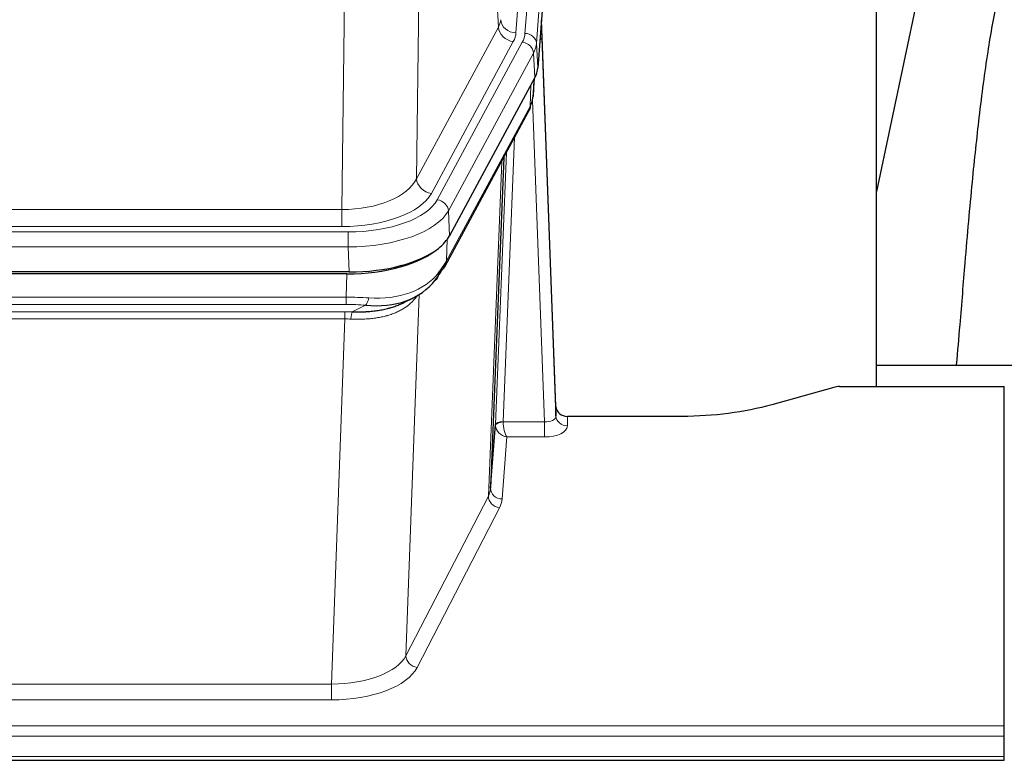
# Model space of a CAD drawing. Header units: inches. Extents: x 0 to 23760, y -13 to 16800.
# Tile 100 of 217: x 5995 to 6252, y 13782 to 13975. Entities that reach past the tile are written whole.
import ezdxf

# ---------------------------------------------------------------- set-up
doc = ezdxf.new("R2010")
doc.units = ezdxf.units.IN
doc.layers.add('254', color=7, linetype='Continuous', true_color=0xffffff)
doc.styles.add('latin_extended', font='simplex.shx')
doc.dimstyles.get("Standard").update_dxf_attribs({"dimtxt": 0.18, "dimasz": 0.18, "dimexe": 0.18, "dimexo": 0.0625, "dimgap": 0.09, "dimtad": 0, "dimtih": 1, "dimtoh": 1, "dimdec": 4, "dimzin": 0, "dimdsep": 46, "dimtxsty": 'Standard', "dimcen": 0.09, "dimadec": 0, "dimazin": 0, "dimtfac": 1, "dimtdec": 4, "dimtofl": 0, "dimtmove": 0, "dimatfit": 3, "dimfxl": 1, "dimtolj": 1, "dimtzin": 0, "dimarcsym": 0})

# ---------------------------------------------------------------- blocks, each defined once
blk = doc.blocks.new('_U11')
at = {"layer": '254', "color": 3, "linetype": 'Continuous', "lineweight": 13, "transparency": 16777216}
for p, q in [((8556.02, 13896.35), (8556.02, 10183.85)), ((1790.04, 13598.43), (1790.04, 10183.85)), ((1930.04, 10223.85), (8416.02, 10223.85))]:
    blk.add_line(p, q, dxfattribs=at)
at = {"layer": '254', "color": 3, "transparency": 16777216}
for points in [[(1930.04, 10247.19), (1930.04, 10200.52), (1790.04, 10223.85)], [(8416.02, 10200.52), (8416.02, 10247.19), (8556.02, 10223.85)]]:
    blk.add_solid(points, dxfattribs=at)
at = {"layer": 'Defpoints', "color": 0, "transparency": 16777216}
for p in [(8556.02, 13936.35), (1790.04, 13638.43), (8556.02, 10223.85)]:
    blk.add_point(p, dxfattribs=at)
at = {"layer": '254', "color": 2, "lineweight": 13, "transparency": 16777216, "insert": (4929.7, 10433.85), "char_height": 140, "attachment_point": 1, "style": 'latin_extended'}
blk.add_mtext('\\A1;6766', dxfattribs=at)
blk = doc.blocks.new('_U15')
at = {"layer": '254', "color": 3, "linetype": 'Continuous', "lineweight": 13, "transparency": 16777216}
for p, q in [((4694.96, 13096.46), (4694.96, 14103.12)), ((5387.02, 13096.46), (4654.96, 13096.46)), ((4694.96, 12563.35), (4694.96, 12956.46)), ((8054.02, 12423.35), (4654.96, 12423.35))]:
    blk.add_line(p, q, dxfattribs=at)
at = {"layer": '254', "color": 3, "transparency": 16777216}
for points in [[(4718.3, 12956.46), (4671.63, 12956.46), (4694.96, 13096.46)], [(4671.63, 12563.35), (4718.3, 12563.35), (4694.96, 12423.35)]]:
    blk.add_solid(points, dxfattribs=at)
at = {"layer": 'Defpoints', "color": 0, "transparency": 16777216}
for p in [(4694.96, 13096.46), (5427.02, 13096.46), (8094.02, 12423.35)]:
    blk.add_point(p, dxfattribs=at)
at = {"layer": '254', "color": 2, "lineweight": 13, "transparency": 16777216, "insert": (4484.96, 13673.12), "char_height": 140, "attachment_point": 1, "rotation": 90, "style": 'latin_extended'}
blk.add_mtext('\\A1;\\C2;650', dxfattribs=at)

msp = doc.modelspace()

# ---------------------------------------------------------------- linework, layer by layer
at = {"layer": '254', "color": 110, "linetype": 'Continuous', "lineweight": 13}
for p, q in [((6137.78, 14144.61), (6124.714, 13971.837)), ((6127.061, 13971.685), (6140.172, 14145.045)), ((6143.166, 14142.475), (6130.055, 13969.115)), ((6120.141, 13973.355), (6115.789, 14047.607)), ((6099.746, 14009.462), (6098.789, 13933.812)), ((6079.346, 13925.777), (6080.314, 14002.272)), ((6098.789, 13933.812), (6120.141, 13973.355)), ((6102.665, 13930.003), (6124.017, 13969.546)), ((6104.19, 13928.329), (6126.364, 13969.394)), ((6130.055, 13969.115), (6130.429, 13962.743)), ((6129.271, 13966.538), (6107.097, 13925.472)), ((6129.644, 13960.165), (6129.271, 13966.538)), ((6129.16, 13955.24), (6129.514, 13959.924)), ((6128.375, 13952.661), (6128.593, 13958.218)), ((6132.141, 13870.417), (6129.01, 13954.268)), ((6106.627, 13912.385), (6128.375, 13952.661)), ((6124.357, 13944.555), (6121.335, 13870.503)), ((6119.337, 13869.738), (6122.23, 13940.615)), ((6117.523, 13851.109), (6120.991, 13938.32)), ((5866.703, 13925.777), (6079.346, 13925.777)), ((6079.346, 13921.363), (6079.346, 13925.777)), ((6107.097, 13925.472), (6107.39, 13918.951)), ((6079.346, 13921.363), (5866.703, 13921.363)), ((5865.114, 13919.939), (6080.935, 13919.939)), ((6080.935, 13916.034), (6080.935, 13919.939)), ((6080.935, 13916.034), (5865.114, 13916.034)), ((6081.228, 13909.512), (6080.935, 13916.034)), ((6106.804, 13918.021), (6106.627, 13912.385)), ((6080.445, 13902.94), (6080.636, 13909.031)), ((5865.604, 13902.94), (6080.445, 13902.94)), ((6080.445, 13901.074), (6080.445, 13902.94)), ((6099.474, 13903.635), (6096.038, 13809.495)), ((6080.445, 13901.074), (5865.604, 13901.074)), ((6082.016, 13899.101), (6085.469, 13900.846)), ((5865.946, 13899.132), (6080.103, 13899.132)), ((6080.103, 13897.266), (6080.103, 13899.132)), ((6080.103, 13897.266), (5865.946, 13897.266)), ((6076.629, 13802.091), (6080.103, 13897.266)), ((6121.336, 13870.417), (6132.141, 13870.417)), ((6132.141, 13870.417), (6132.141, 13866.501)), ((6138.122, 13871.864), (6138.132, 13869.416)), ((6122.299, 13866.501), (6121.105, 13850.353)), ((6132.141, 13866.501), (6122.299, 13866.501)), ((6096.038, 13809.495), (6117.523, 13851.109)), ((6120.432, 13848.046), (6098.947, 13806.432)), ((5869.419, 13802.091), (6076.629, 13802.091)), ((6076.629, 13802.091), (6076.629, 13797.99)), ((6076.629, 13797.99), (5869.419, 13797.99)), ((5695.024, 13791.229), (6252.024, 13791.229)), ((5695.024, 13788.495), (6252.024, 13788.495)), ((5695.024, 13783.247), (6252.024, 13783.247))]:
    msp.add_line(p, q, dxfattribs=at)
at = {"layer": '254', "color": 2, "linetype": 'Continuous', "lineweight": 25}
for p, q in [((6143.546, 14136.196), (6130.429, 13962.743)), ((6218.685, 13879.631), (6218.685, 14068.432)), ((6237.208, 14018.351), (6218.685, 13930.457)), ((6135.123, 13874.485), (6131.365, 13975.124)), ((6131.445, 13970.73), (6135.134, 13871.948)), ((6129.644, 13960.165), (6107.39, 13918.951)), ((6129.153, 13955.127), (6129.516, 13959.928)), ((6129.33, 13959.584), (6129.16, 13955.24)), ((6129.153, 13955.127), (6129.16, 13955.24)), ((6106.268, 13911.055), (6128.015, 13951.331)), ((6121.536, 13939.33), (6118.109, 13853.12)), ((6081.228, 13909.512), (5864.821, 13909.512)), ((6080.636, 13909.031), (5865.413, 13909.031)), ((6095.333, 13901.467), (6098.127, 13902.879)), ((6218.687, 13885.203), (6290.684, 13885.203)), ((6207.568, 13879.435), (6191.404, 13874.905)), ((6209.067, 13879.63), (6252.024, 13879.63)), ((6252.024, 13791.229), (6252.024, 13879.63)), ((6135.134, 13871.948), (6135.123, 13874.485)), ((6118.109, 13853.12), (6119.337, 13869.738)), ((6168.024, 13871.864), (6138.122, 13871.864)), ((6252.024, 13788.495), (6252.024, 13791.229)), ((6252.024, 13783.247), (6252.024, 13788.495)), ((5695.024, 13782.232), (6252.024, 13782.232)), ((6252.024, 13782.232), (6252.024, 13783.247))]:
    msp.add_line(p, q, dxfattribs=at)
at = {"layer": '254', "color": 110, "linetype": 'Continuous', "lineweight": 13}
for centre, major_axis, ratio, start_param, end_param in [((6100.696, 13975.776), (-20.038, 0.241), 0.4621297, 2.903225, 3.1123764), ((6124.714, 13975.386), (3.989, -0.302), 0.8864705, 3.2608937, 4.7793301), ((6124.017, 13973.094), (3.52, -1.9), 0.8606628, 3.6289862, 5.1474227), ((6131.445, 13968.578), (-0.214, 6.443), 0.0117452, 5.0526437, 5.774114), ((6100.696, 13972.228), (-24.033, 0.005), 0.4611335, 2.8976848, 3.1068362), ((6103.043, 13972.076), (-24.033, 0.005), 0.4611335, 2.8976848, 3.1068362), ((6127.061, 13969.024), (2.991, -0.226), 0.8864705, 0.119301, 1.6377375), ((6128.447, 13970.639), (2.998, 0.112), 0.4302668, 5.7021495, 6.2671208), ((6126.364, 13966.733), (2.64, -1.425), 0.8606628, 0.4873936, 2.00583), ((6103.043, 13969.415), (27.028, 0.171), 0.4605352, 6.0362132, 6.2453646), ((6124.496, 13953.231), (3.52, -1.9), 0.8606628, 0.0000038, 0.4001271), ((6101.365, 13935.451), (27.538, 20.422), 0.1820485, 5.9117294, 5.9437096), ((6079.426, 13936.384), (20.002, 0.126), 0.5302672, 4.7050812, 6.0263936), ((6102.665, 13933.551), (-3.52, 1.9), 0.8606628, 0.4873936, 2.00583), ((6079.426, 13932.836), (24.002, 0.049), 0.477994, 4.708097, 6.0294094), ((6080.883, 13931.036), (-24.02, 0.03), 0.4619935, 1.5735185, 2.8978281), ((6104.19, 13925.668), (2.64, -1.425), 0.8606628, 0.4873936, 2.00583), ((6080.883, 13928.375), (27.018, 0.111), 0.4567867, 4.7124116, 6.0367213), ((6102.748, 13912.956), (3.52, -1.9), 0.8606628, 0.0000038, 0.4001271), ((6080.699, 13924.323), (-25.329, 12.681), 0.6929209, 2.1169098, 3.0007467), ((6079.796, 13895.506), (27.015, 0.091), 0.2751837, 1.3250001, 1.545831), ((6079.796, 13891.671), (23.017, 0.318), 0.4083138, 1.3161001, 1.5369309), ((6085.469, 13904.681), (-0.368, -3.983), 0.2964475, 0.3019504, 1.0888865), ((6079.314, 13889.319), (24.025, 0.387), 0.4081205, 1.4515093, 1.5313568), ((6082.016, 13895.265), (0.131, 3.998), 0.1099517, 0.2897867, 1.0584981), ((6079.314, 13885.484), (20.023, 0.877), 0.5868265, 1.4258227, 1.5056703), ((6122.335, 13869.611), (-2.996, 0.15), 0.8842152, 0.0089586, 0.104724), ((6121.335, 13869.642), (1.998, -0.082), 0.4302193, 1.5883537, 3.1255299), ((6121.336, 13869.556), (-1.996, -0.13), 0.4297663, 4.6843512, 6.2157251), ((6122.335, 13870.472), (1.001, 0.011), 0.9036674, 3.0949666, 3.190732), ((6122.299, 13869.125), (-0.506, 2.997), 0.2740591, 1.0794715, 2.5891813), ((6132.129, 13872.04), (-3.004, 0.138), 0.5390598, 1.5996723, 3.1704686), ((6138.132, 13872.04), (-3, -0.013), 0.8746179, 0.0299147, 1.5670846), ((6122.299, 13869.125), (-2.669, 1.608), 0.8008031, 0.5106166, 2.0203264), ((6132.129, 13869.416), (-6.003, 0.008), 0.4854373, 1.5734916, 3.1442879), ((6098.106, 13853.375), (20.016, 0.121), 0.4848834, 6.0350943, 6.2444185), ((6121.105, 13852.977), (2.992, -0.221), 0.8740585, 3.1714428, 4.7769181), ((6120.432, 13850.67), (2.666, -1.376), 0.8484453, 3.5215353, 5.1252561), ((6098.106, 13850.751), (23.014, 0.002), 0.4845187, 6.038018, 6.2473422), ((6076.623, 13811.765), (20.013, 0.104), 0.483363, 4.7101919, 6.0355739), ((6098.947, 13809.056), (2.666, -1.376), 0.8484453, 3.5215353, 5.1252561), ((6076.623, 13809.141), (-23.012, 0.004), 0.4845836, 1.5711584, 2.8965404)]:
    msp.add_ellipse(centre, major_axis=major_axis, ratio=ratio, start_param=start_param, end_param=end_param, dxfattribs=at)
at = {"layer": '254', "color": 2, "linetype": 'Continuous', "lineweight": 25}
for centre, major_axis, ratio, start_param, end_param in [((6103.408, 13963.182), (-27.037, 0.006), 0.4611335, 2.8976848, 3.1068362), ((6102.515, 13964.727), (-26.161, 11.46), 0.4493681, 3.1218709, 3.267222), ((6101.365, 13935.451), (27.174, 22.247), 0.2659539, 6.0029095, 6.0348898), ((6124.662, 13953.551), (3.584, -1.776), 0.8816114, 6.2824956, 6.6531678), ((6081.17, 13921.997), (-27.023, 0.034), 0.4619935, 2.6128783, 2.8978281), ((6080.61, 13921.506), (-27.01, 0.015), 0.4618579, 1.5720062, 2.656), ((6081.17, 13921.997), (-27.023, 0.034), 0.4619935, 1.5735185, 2.6128783), ((6079.796, 13895.506), (27.355, 20.182), 0.1876908, 5.6857719, 5.9066027), ((6102.748, 13912.956), (3.52, -1.9), 0.8606628, 5.9153676, 6.2831892), ((6082.492, 13892.643), (23.434, 19.972), 0.1471226, 5.6997031, 5.9205339), ((6100.972, 13910.274), (3.195, -2.407), 0.6715965, 6.033487, 6.820423), ((6080.699, 13924.323), (-23.359, 16.381), 0.7286412, 2.2260513, 3.1098882), ((6209.07, 13878.173), (-3, 0.002), 0.4856498, 4.7136997, 5.2369038), ((6138.121, 13874.576), (-3, 0.002), 0.9042699, 0.0343167, 1.5714866)]:
    msp.add_ellipse(centre, major_axis=major_axis, ratio=ratio, start_param=start_param, end_param=end_param, dxfattribs=at)
for points, knots in [([(6266.47, 14018.383), (6265.336, 14016.877), (6259.387, 14008.354), (6253.813, 13995.21), (6249.934, 13980.252), (6247.512, 13966.369), (6245.505, 13951.14), (6243.533, 13932.637), (6241.902, 13914.354), (6240.615, 13897.986), (6239.813, 13888.846), (6239.517, 13885.328)], [0, 0, 0, 0, 0.0321271, 0.1811391, 0.2945987, 0.4244837, 0.5723167, 0.6990076, 0.8399552, 0.939366, 1, 1, 1, 1]), ([(6082.016, 13899.101), (6082.534, 13899.091), (6083.049, 13899.089), (6084.075, 13899.102), (6084.585, 13899.116), (6085.219, 13899.146), (6085.346, 13899.153), (6085.599, 13899.167), (6085.725, 13899.175), (6086.102, 13899.2), (6086.351, 13899.219), (6087.093, 13899.283), (6087.58, 13899.335), (6088.539, 13899.46), (6089.011, 13899.532), (6089.939, 13899.698), (6090.396, 13899.792), (6091.069, 13899.949), (6091.292, 13900.004), (6091.623, 13900.091), (6091.733, 13900.12), (6091.897, 13900.166), (6091.951, 13900.181), (6092.06, 13900.212), (6092.546, 13900.353), (6093.015, 13900.506), (6093.82, 13900.798), (6094.518, 13901.077), (6095.173, 13901.385), (6095.454, 13901.528)], [0, 0, 0, 0, 0.1020877, 0.1020877, 0.2041754, 0.2041754, 0.2296973, 0.2296973, 0.2552192, 0.2552192, 0.3062631, 0.3062631, 0.4083508, 0.4083508, 0.5104385, 0.5104385, 0.6125262, 0.6125262, 0.66357, 0.66357, 0.6890919, 0.6890919, 0.7018529, 0.7018529, 0.7146139, 0.8167015, 0.8167015, 0.9187892, 1, 1, 1, 1]), ([(6191.404, 13874.905), (6187.871, 13873.914), (6184.069, 13873.15), (6176.186, 13872.124), (6172.105, 13871.864), (6168.024, 13871.864)], [0, 0, 0, 0, 0.5, 0.5, 1, 1, 1, 1])]:
    msp.add_open_spline(points, degree=3, knots=knots, dxfattribs=at)
msp.add_open_spline([(6128.015, 13951.331), (6128.136, 13951.554), (6128.246, 13951.775)], degree=2, dxfattribs=at)
at = {"layer": '254', "color": 110, "linetype": 'Continuous', "lineweight": 13}
msp.add_open_spline([(6099.076, 13903.509), (6098.921, 13903.256), (6098.749, 13903.007), (6098.373, 13902.518), (6098.17, 13902.277), (6097.732, 13901.805), (6097.498, 13901.575), (6096.998, 13901.125), (6096.732, 13900.906), (6096.31, 13900.587), (6096.165, 13900.482), (6095.942, 13900.328), (6095.866, 13900.276), (6095.714, 13900.176), (6095.637, 13900.126), (6095.249, 13899.879), (6094.926, 13899.692), (6094.256, 13899.336), (6093.562, 13899), (6092.821, 13898.703), (6092.055, 13898.426), (6091.661, 13898.297), (6091.203, 13898.164), (6091.152, 13898.149), (6091.049, 13898.12), (6090.998, 13898.106), (6090.843, 13898.063), (6090.532, 13897.98), (6090.217, 13897.904), (6089.582, 13897.76), (6089.151, 13897.675), (6088.277, 13897.527), (6087.833, 13897.464), (6086.931, 13897.358), (6086.474, 13897.315), (6085.777, 13897.266), (6085.542, 13897.252), (6085.189, 13897.234), (6085.07, 13897.229), (6084.832, 13897.22), (6084.713, 13897.216), (6084.117, 13897.199), (6083.637, 13897.195), (6082.672, 13897.204), (6082.186, 13897.217), (6081.697, 13897.238)], degree=3, knots=[0, 0, 0, 0, 0.0625, 0.0625, 0.125, 0.125, 0.1875, 0.1875, 0.25, 0.25, 0.28125, 0.28125, 0.296875, 0.296875, 0.3125, 0.3125, 0.375, 0.375, 0.4375, 0.5, 0.5, 0.5625, 0.5625, 0.5703125, 0.5703125, 0.578125, 0.578125, 0.59375, 0.625, 0.625, 0.6875, 0.6875, 0.75, 0.75, 0.8125, 0.8125, 0.84375, 0.84375, 0.859375, 0.859375, 0.875, 0.875, 0.9375, 0.9375, 1, 1, 1, 1], dxfattribs=at)

# ---------------------------------------------------------------- dimensions: what is measured, and where the dimension line sits
at = {"layer": '254', "color": 2, "linetype": 'Continuous', "lineweight": 13}
dim = msp.add_linear_dim(base=(4694.963, 13096.455), p1=(8094.024, 12423.353), p2=(5427.024, 13096.455), angle=90, text='\\C2;650', dimstyle='Standard', override={"dimscale": 40, "dimtxt": 3.5, "dimasz": 3.5, "dimexe": 1, "dimexo": 1, "dimgap": 1.75, "dimtad": 1, "dimtih": 0, "dimtoh": 0, "dimdec": 2, "dimlfac": 0.025, "dimzin": 8, "dimdsep": 46, "dimlunit": 2, "dimpost": '', "dimtxsty": 'latin_extended', "dimsah": 1, "dimse1": 0, "dimse2": 0, "dimsd1": 0, "dimsd2": 0, "dimclrd": 3, "dimclre": 3, "dimclrt": 2, "dimtol": 0, "dimtm": -0.1, "dimtfac": 0.714286, "dimtdec": 3, "dimtofl": 1, "dimtmove": 0, "dimtzin": 8, "dimlwd": 13, "dimlwe": 13}, dxfattribs=at)
dim.commit()
dim.dimension.update_dxf_attribs({"geometry": '_U15', "text_midpoint": (4694.963, 13853.122), "dimtype": 160})
dim = msp.add_linear_dim(base=(8556.024, 10223.853), p1=(1790.044, 13638.434), p2=(8556.024, 13936.345), dimstyle='Standard', override={"dimscale": 40, "dimtxt": 3.5, "dimasz": 3.5, "dimexe": 1, "dimexo": 1, "dimgap": 1.75, "dimtad": 1, "dimtih": 1, "dimtoh": 0, "dimdec": 0, "dimlfac": 1, "dimzin": 8, "dimdsep": 46, "dimlunit": 2, "dimtxsty": 'latin_extended', "dimsah": 1, "dimse1": 0, "dimse2": 0, "dimsd1": 0, "dimsd2": 0, "dimclrd": 3, "dimclre": 3, "dimclrt": 2, "dimtol": 0, "dimtm": -0.1, "dimtfac": 0.714286, "dimtdec": 3, "dimtofl": 1, "dimtmove": 0, "dimtzin": 8, "dimlwd": 13, "dimlwe": 13}, dxfattribs=at)
dim.commit()
dim.dimension.update_dxf_attribs({"geometry": '_U11', "text_midpoint": (5173.034, 10223.853), "dimtype": 160})

doc.saveas('drawing.dxf')
